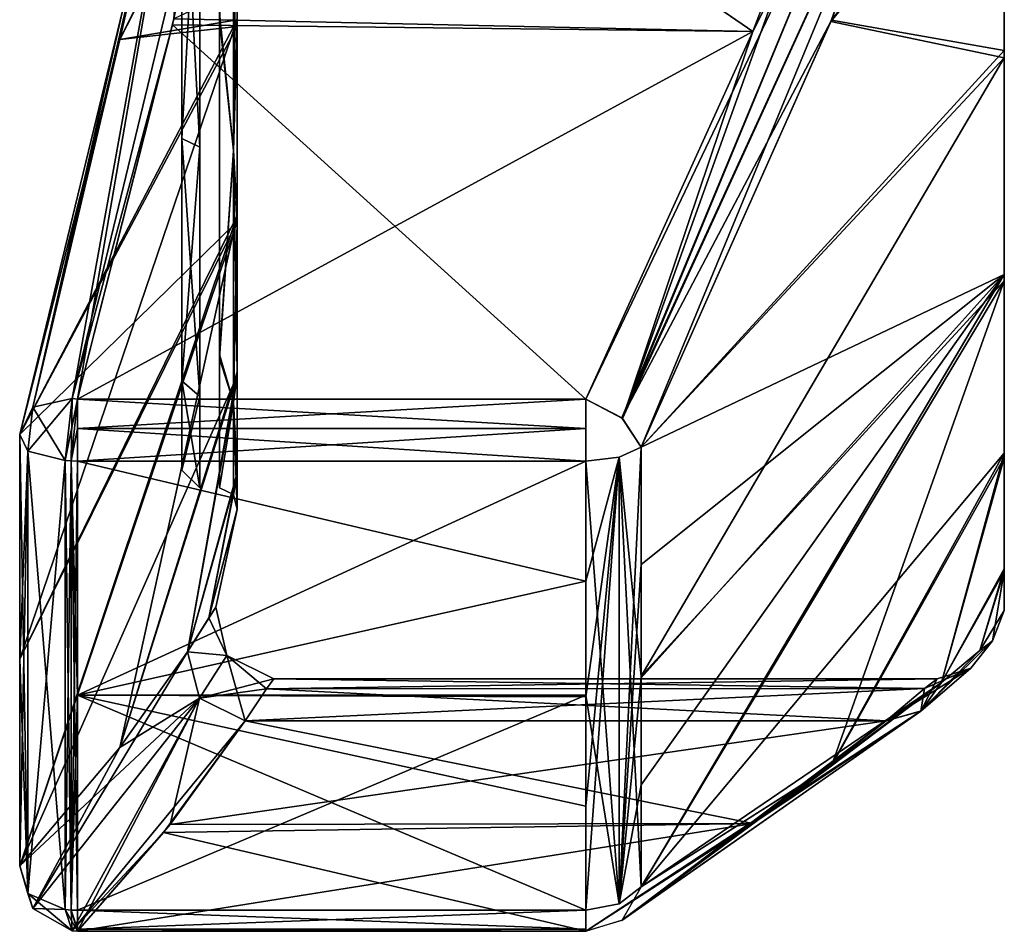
# Model space of a CAD drawing. Header units: inches. Extents: x -5.2 to 5.1, y -2.7 to 6.1.
# Tile 10 of 72: x -5.167 to -4.513, y 1.378 to 1.984. Entities that reach past the tile are written whole.
import ezdxf

# ---------------------------------------------------------------- set-up
doc = ezdxf.new("R2010")
doc.units = ezdxf.units.IN
doc.header["$LTSCALE"] = 52.148148
doc.header["$MEASUREMENT"] = 0
for name, color, linetype in [('675', 7, 'CONTINUOUS'), ('676', 7, 'CONTINUOUS'), ('677', 7, 'CONTINUOUS'), ('678', 7, 'CONTINUOUS'), ('683', 7, 'CONTINUOUS'), ('684', 7, 'CONTINUOUS'), ('690', 7, 'CONTINUOUS'), ('691', 7, 'CONTINUOUS'), ('692', 7, 'CONTINUOUS'), ('693', 7, 'CONTINUOUS'), ('696', 7, 'CONTINUOUS'), ('697', 7, 'CONTINUOUS'), ('698', 7, 'CONTINUOUS'), ('699', 7, 'CONTINUOUS'), ('700', 7, 'CONTINUOUS'), ('701', 7, 'CONTINUOUS'), ('702', 7, 'CONTINUOUS'), ('703', 7, 'CONTINUOUS'), ('704', 7, 'CONTINUOUS'), ('705', 7, 'CONTINUOUS'), ('706', 7, 'CONTINUOUS'), ('707', 7, 'CONTINUOUS'), ('708', 7, 'CONTINUOUS'), ('709', 7, 'CONTINUOUS'), ('710', 7, 'CONTINUOUS'), ('711', 7, 'CONTINUOUS'), ('712', 7, 'CONTINUOUS'), ('713', 7, 'CONTINUOUS'), ('714', 7, 'CONTINUOUS'), ('720', 7, 'CONTINUOUS'), ('721', 7, 'CONTINUOUS'), ('722', 7, 'CONTINUOUS'), ('723', 7, 'CONTINUOUS'), ('724', 7, 'CONTINUOUS'), ('725', 7, 'CONTINUOUS'), ('726', 7, 'CONTINUOUS'), ('727', 7, 'CONTINUOUS'), ('890', 7, 'CONTINUOUS'), ('891', 7, 'CONTINUOUS'), ('892', 7, 'CONTINUOUS')]:
    doc.layers.add(name, color=color, linetype=linetype)

msp = doc.modelspace()

# ---------------------------------------------------------------- linework, layer by layer
at = {"layer": '675', "linetype": 'Continuous'}
for points in [[(-5.05542, 2.18109, -0.61675), (-5.10022, 1.97118, -0.81132), (-5.02246, 2.12832, -0.46706), (-5.05542, 2.18109, -0.61675)], [(-5.02246, 2.12832, -0.46706), (-5.10022, 1.97118, -0.81132), (-5.02246, 1.98432, -0.44507), (-5.02246, 2.12832, -0.46706)], [(-5.16683, 1.7086, -1.05375), (-5.16683, 1.55929, -0.98155), (-5.02246, 1.98432, -0.44507), (-5.16683, 1.7086, -1.05375)], [(-5.02246, 1.98432, -0.44507), (-5.16683, 1.55929, -0.98155), (-5.02246, 1.8541, -0.37978), (-5.02246, 1.98432, -0.44507)], [(-5.10022, 1.97118, -0.81132), (-5.16683, 1.7086, -1.05375), (-5.02246, 1.98432, -0.44507), (-5.10022, 1.97118, -0.81132)], [(-5.16683, 1.4221, -0.88834), (-5.10026, 1.50071, -0.53996), (-5.02246, 1.8541, -0.37978), (-5.16683, 1.4221, -0.88834)], [(-5.16683, 1.55929, -0.98155), (-5.16683, 1.4221, -0.88834), (-5.02246, 1.8541, -0.37978), (-5.16683, 1.55929, -0.98155)], [(-5.02246, 1.8541, -0.37978), (-5.10026, 1.50071, -0.53996), (-5.02246, 1.75033, -0.27756), (-5.02246, 1.8541, -0.37978)], [(-5.10026, 1.50071, -0.53996), (-5.05542, 1.56431, -0.26065), (-5.02246, 1.75033, -0.27756), (-5.10026, 1.50071, -0.53996)], [(-5.02246, 1.75033, -0.27756), (-5.05542, 1.56431, -0.26065), (-5.02246, 1.68309, -0.14833), (-5.02246, 1.75033, -0.27756)], [(-5.05542, 1.56431, -0.26065), (-5.04129, 1.58687, -0.12752), (-5.02246, 1.68309, -0.14833), (-5.05542, 1.56431, -0.26065)], [(-5.04129, 1.58687, -0.12752), (-5.02246, 1.65894, -0.00468), (-5.02246, 1.68309, -0.14833), (-5.04129, 1.58687, -0.12752)], [(-5.03652, 1.59402, 0), (-5.02246, 1.65894, -0.00468), (-5.04129, 1.58687, -0.12752), (-5.03652, 1.59402, 0)], [(-5.02246, 1.65891, 0), (-5.02246, 1.65894, -0.00468), (-5.03652, 1.59402, 0), (-5.02246, 1.65891, 0)]]:
    msp.add_3dface(points, dxfattribs=at)
at = {"layer": '676', "linetype": 'Continuous'}
for points in [[(-5.02481, 2.12598, -0.45715), (-5.02481, 1.89741, -0.39591), (-5.034, 1.98866, -0.43143), (-5.02481, 2.12598, -0.45715)], [(-5.02246, 2.12832, -0.46706), (-5.02246, 1.98432, -0.44507), (-5.02481, 2.12598, -0.45715), (-5.02246, 2.12832, -0.46706)], [(-5.02481, 2.12598, -0.45715), (-5.02246, 1.98432, -0.44507), (-5.02481, 1.89741, -0.39591), (-5.02481, 2.12598, -0.45715)], [(-5.034, 1.98866, -0.43143), (-5.02481, 1.89741, -0.39591), (-5.034, 1.76184, -0.26905), (-5.034, 1.98866, -0.43143)], [(-5.02246, 1.98432, -0.44507), (-5.02246, 1.8541, -0.37978), (-5.02481, 1.89741, -0.39591), (-5.02246, 1.98432, -0.44507)], [(-5.02481, 1.89741, -0.39591), (-5.02481, 1.73008, -0.22858), (-5.034, 1.76184, -0.26905), (-5.02481, 1.89741, -0.39591)], [(-5.02246, 1.8541, -0.37978), (-5.02246, 1.75033, -0.27756), (-5.02481, 1.89741, -0.39591), (-5.02246, 1.8541, -0.37978)], [(-5.02481, 1.89741, -0.39591), (-5.02246, 1.75033, -0.27756), (-5.02481, 1.73008, -0.22858), (-5.02481, 1.89741, -0.39591)], [(-5.034, 1.76184, -0.26905), (-5.02481, 1.73008, -0.22858), (-5.034, 1.67325, -0.00454), (-5.034, 1.76184, -0.26905)], [(-5.02246, 1.75033, -0.27756), (-5.02246, 1.68309, -0.14833), (-5.02481, 1.73008, -0.22858), (-5.02246, 1.75033, -0.27756)], [(-5.02481, 1.73008, -0.22858), (-5.02481, 1.66883, 0), (-5.034, 1.67325, -0.00454), (-5.02481, 1.73008, -0.22858)], [(-5.02246, 1.68309, -0.14833), (-5.02246, 1.65894, -0.00468), (-5.02481, 1.73008, -0.22858), (-5.02246, 1.68309, -0.14833)], [(-5.02246, 1.65894, -0.00468), (-5.02246, 1.65891, 0), (-5.02481, 1.73008, -0.22858), (-5.02246, 1.65894, -0.00468)], [(-5.02481, 1.73008, -0.22858), (-5.02246, 1.65891, 0), (-5.02481, 1.66883, 0), (-5.02481, 1.73008, -0.22858)], [(-5.034, 1.67325, -0.00454), (-5.02481, 1.66883, 0), (-5.034, 1.67323, 0), (-5.034, 1.67325, -0.00454)]]:
    msp.add_3dface(points, dxfattribs=at)
at = {"layer": '677', "linetype": 'Continuous'}
for points in [[(-5.02481, 1.89741, 0.3959), (-5.02481, 2.12598, 0.45715), (-5.034, 1.98435, 0.43003), (-5.02481, 1.89741, 0.3959)], [(-5.02481, 1.89741, 0.3959), (-5.02246, 2.12364, 0.46706), (-5.02481, 2.12598, 0.45715), (-5.02481, 1.89741, 0.3959)], [(-5.02246, 1.97987, 0.44362), (-5.02246, 2.12364, 0.46706), (-5.02481, 1.89741, 0.3959), (-5.02246, 1.97987, 0.44362)], [(-5.034, 1.75916, 0.26539), (-5.02481, 1.89741, 0.3959), (-5.034, 1.98435, 0.43003), (-5.034, 1.75916, 0.26539)], [(-5.02246, 1.85031, 0.37704), (-5.02246, 1.97987, 0.44362), (-5.02481, 1.89741, 0.3959), (-5.02246, 1.85031, 0.37704)], [(-5.02481, 1.73008, 0.22857), (-5.02481, 1.89741, 0.3959), (-5.034, 1.75916, 0.26539), (-5.02481, 1.73008, 0.22857)], [(-5.02481, 1.73008, 0.22857), (-5.02246, 1.85031, 0.37704), (-5.02481, 1.89741, 0.3959), (-5.02481, 1.73008, 0.22857)], [(-5.02246, 1.74757, 0.27378), (-5.02246, 1.85031, 0.37704), (-5.02481, 1.73008, 0.22857), (-5.02246, 1.74757, 0.27378)], [(-5.034, 1.67323, 0), (-5.02481, 1.73008, 0.22857), (-5.034, 1.75916, 0.26539), (-5.034, 1.67323, 0)], [(-5.02246, 1.68163, 0.14388), (-5.02246, 1.74757, 0.27378), (-5.02481, 1.73008, 0.22857), (-5.02246, 1.68163, 0.14388)], [(-5.034, 1.67323, 0), (-5.02481, 1.66883, 0), (-5.02481, 1.73008, 0.22857), (-5.034, 1.67323, 0)], [(-5.02481, 1.66883, 0), (-5.02246, 1.68163, 0.14388), (-5.02481, 1.73008, 0.22857), (-5.02481, 1.66883, 0)], [(-5.02481, 1.66883, 0), (-5.02246, 1.65891, 0), (-5.02246, 1.68163, 0.14388), (-5.02481, 1.66883, 0)]]:
    msp.add_3dface(points, dxfattribs=at)
at = {"layer": '678', "linetype": 'Continuous'}
for points in [[(-5.05542, 2.18109, 0.61674), (-5.02246, 2.12364, 0.46706), (-5.10022, 1.97119, 0.8113), (-5.05542, 2.18109, 0.61674)], [(-5.02246, 2.12364, 0.46706), (-5.02246, 1.97987, 0.44362), (-5.10022, 1.97119, 0.8113), (-5.02246, 2.12364, 0.46706)], [(-5.02246, 1.97987, 0.44362), (-5.02246, 1.85031, 0.37704), (-5.16683, 1.7086, 1.05374), (-5.02246, 1.97987, 0.44362)], [(-5.10022, 1.97119, 0.8113), (-5.02246, 1.97987, 0.44362), (-5.16683, 1.7086, 1.05374), (-5.10022, 1.97119, 0.8113)], [(-5.02246, 1.85031, 0.37704), (-5.02246, 1.74757, 0.27378), (-5.16683, 1.4221, 0.88833), (-5.02246, 1.85031, 0.37704)], [(-5.16683, 1.7086, 1.05374), (-5.02246, 1.85031, 0.37704), (-5.16683, 1.55929, 0.98155), (-5.16683, 1.7086, 1.05374)], [(-5.16683, 1.55929, 0.98155), (-5.02246, 1.85031, 0.37704), (-5.16683, 1.4221, 0.88833), (-5.16683, 1.55929, 0.98155)], [(-5.16683, 1.4221, 0.88833), (-5.02246, 1.74757, 0.27378), (-5.10027, 1.5007, 0.53997), (-5.16683, 1.4221, 0.88833)], [(-5.10027, 1.5007, 0.53997), (-5.02246, 1.74757, 0.27378), (-5.05542, 1.56431, 0.26065), (-5.10027, 1.5007, 0.53997)], [(-5.02246, 1.74757, 0.27378), (-5.02246, 1.68163, 0.14388), (-5.05542, 1.56431, 0.26065), (-5.02246, 1.74757, 0.27378)], [(-5.05542, 1.56431, 0.26065), (-5.02246, 1.68163, 0.14388), (-5.04129, 1.58687, 0.12752), (-5.05542, 1.56431, 0.26065)], [(-5.02246, 1.68163, 0.14388), (-5.02246, 1.65891, 0), (-5.04129, 1.58687, 0.12752), (-5.02246, 1.68163, 0.14388)], [(-5.02246, 1.65891, 0), (-5.03652, 1.59402, 0), (-5.04129, 1.58687, 0.12752), (-5.02246, 1.65891, 0)]]:
    msp.add_3dface(points, dxfattribs=at)
at = {"layer": '683', "linetype": 'Continuous'}
for points in [[(-5.12835, 1.69104, -1.0981), (-4.79074, 1.69104, -1.0981), (-4.79074, 1.61128, -1.06306), (-5.12835, 1.69104, -1.0981)], [(-5.12835, 1.53543, -1.02287), (-5.12835, 1.69104, -1.0981), (-4.79074, 1.61128, -1.06306), (-5.12835, 1.53543, -1.02287)], [(-4.79074, 1.53432, -1.02222), (-5.12835, 1.53543, -1.02287), (-4.79074, 1.61128, -1.06306), (-4.79074, 1.53432, -1.02222)], [(-5.12835, 1.39247, -0.92573), (-5.12835, 1.53543, -1.02287), (-4.79074, 1.39247, -0.92573), (-5.12835, 1.39247, -0.92573)], [(-4.79074, 1.39247, -0.92573), (-5.12835, 1.53543, -1.02287), (-4.79074, 1.46164, -0.97656), (-4.79074, 1.39247, -0.92573)], [(-4.79074, 1.46164, -0.97656), (-5.12835, 1.53543, -1.02287), (-4.79074, 1.53432, -1.02222), (-4.79074, 1.46164, -0.97656)]]:
    msp.add_3dface(points, dxfattribs=at)
at = {"layer": '684', "linetype": 'Continuous'}
for points in [[(-5.12835, 1.69104, 1.0981), (-5.12835, 1.53543, 1.02286), (-4.79074, 1.69104, 1.0981), (-5.12835, 1.69104, 1.0981)], [(-4.79074, 1.69104, 1.0981), (-5.12835, 1.53543, 1.02286), (-4.79074, 1.53543, 1.02286), (-4.79074, 1.69104, 1.0981)], [(-5.12835, 1.53543, 1.02286), (-5.12835, 1.39247, 0.92572), (-4.79074, 1.53543, 1.02286), (-5.12835, 1.53543, 1.02286)], [(-5.12835, 1.39247, 0.92572), (-4.79074, 1.39247, 0.92572), (-4.79074, 1.53543, 1.02286), (-5.12835, 1.39247, 0.92572)]]:
    msp.add_3dface(points, dxfattribs=at)
at = {"layer": '690', "linetype": 'Continuous'}
for points in [[(-5.01695, 2.20843, -0.65408), (-4.67972, 1.97658, -0.86653), (-5.06533, 1.981, -0.86248), (-5.01695, 2.20843, -0.65408)], [(-5.01695, 2.20843, -0.65408), (-4.5912, 2.20843, -0.65408), (-4.67972, 1.97658, -0.86653), (-5.01695, 2.20843, -0.65408)], [(-4.79074, 1.73213, -1.09053), (-5.12835, 1.73213, -1.09053), (-5.06533, 1.981, -0.86248), (-4.79074, 1.73213, -1.09053)], [(-4.67972, 1.97658, -0.86653), (-4.79074, 1.73213, -1.09053), (-5.06533, 1.981, -0.86248), (-4.67972, 1.97658, -0.86653)]]:
    msp.add_3dface(points, dxfattribs=at)
at = {"layer": '691', "linetype": 'Continuous'}
for points in [[(-5.12835, 1.73213, -1.09053), (-4.79074, 1.73213, -1.09053), (-4.79074, 1.71267, -1.10022), (-5.12835, 1.73213, -1.09053)], [(-5.12835, 1.73213, -1.09053), (-4.79074, 1.71267, -1.10022), (-5.12835, 1.71267, -1.10022), (-5.12835, 1.73213, -1.09053)], [(-4.79074, 1.69104, -1.0981), (-5.12835, 1.69104, -1.0981), (-5.12835, 1.71267, -1.10022), (-4.79074, 1.69104, -1.0981)], [(-4.79074, 1.71267, -1.10022), (-4.79074, 1.69104, -1.0981), (-5.12835, 1.71267, -1.10022), (-4.79074, 1.71267, -1.10022)]]:
    msp.add_3dface(points, dxfattribs=at)
at = {"layer": '692', "linetype": 'Continuous'}
for points in [[(-4.67972, 1.97658, -0.86653), (-4.5912, 2.20843, -0.65408), (-4.56809, 2.19903, -0.65189), (-4.67972, 1.97658, -0.86653)], [(-4.79074, 1.73213, -1.09053), (-4.67972, 1.97658, -0.86653), (-4.56809, 2.19903, -0.65189), (-4.79074, 1.73213, -1.09053)], [(-4.79074, 1.73213, -1.09053), (-4.56809, 2.19903, -0.65189), (-4.7669, 1.71981, -1.08939), (-4.79074, 1.73213, -1.09053)], [(-4.56809, 2.19903, -0.65189), (-4.55449, 2.1831, -0.63924), (-4.7669, 1.71981, -1.08939), (-4.56809, 2.19903, -0.65189)], [(-4.55449, 2.1831, -0.63924), (-4.62763, 1.98408, -0.81804), (-4.7669, 1.71981, -1.08939), (-4.55449, 2.1831, -0.63924)], [(-4.62763, 1.98408, -0.81804), (-4.75403, 1.70029, -1.07474), (-4.7669, 1.71981, -1.08939), (-4.62763, 1.98408, -0.81804)]]:
    msp.add_3dface(points, dxfattribs=at)
at = {"layer": '693', "linetype": 'Continuous'}
for points in [[(-4.62763, 1.98408, -0.81804), (-4.55449, 2.1831, -0.63924), (-4.51275, 2.12861, -0.53421), (-4.62763, 1.98408, -0.81804)], [(-4.51275, 1.96391, -0.50904), (-4.62763, 1.98408, -0.81804), (-4.51275, 2.12861, -0.53421), (-4.51275, 1.96391, -0.50904)], [(-4.75403, 1.70029, -1.07474), (-4.62763, 1.98408, -0.81804), (-4.51275, 1.96391, -0.50904), (-4.75403, 1.70029, -1.07474)], [(-4.51275, 1.81496, -0.43435), (-4.75403, 1.70029, -1.07474), (-4.51275, 1.96391, -0.50904), (-4.51275, 1.81496, -0.43435)], [(-4.75403, 1.62223, -1.04044), (-4.75403, 1.70029, -1.07474), (-4.51275, 1.81496, -0.43435), (-4.75403, 1.62223, -1.04044)], [(-4.75403, 1.54691, -1.00048), (-4.75403, 1.62223, -1.04044), (-4.51275, 1.81496, -0.43435), (-4.75403, 1.54691, -1.00048)], [(-4.75403, 1.47578, -0.95578), (-4.75403, 1.54691, -1.00048), (-4.51275, 1.81496, -0.43435), (-4.75403, 1.47578, -0.95578)], [(-4.75403, 1.40808, -0.90603), (-4.75403, 1.47578, -0.95578), (-4.51275, 1.81496, -0.43435), (-4.75403, 1.40808, -0.90603)], [(-4.51275, 1.69628, -0.3174), (-4.75403, 1.40808, -0.90603), (-4.51275, 1.81496, -0.43435), (-4.51275, 1.69628, -0.3174)], [(-4.62809, 1.48818, -0.5334), (-4.75403, 1.40808, -0.90603), (-4.51275, 1.69628, -0.3174), (-4.62809, 1.48818, -0.5334)], [(-4.55449, 1.54383, -0.27016), (-4.62809, 1.48818, -0.5334), (-4.51275, 1.69628, -0.3174), (-4.55449, 1.54383, -0.27016)], [(-4.51275, 1.6194, -0.16958), (-4.55449, 1.54383, -0.27016), (-4.51275, 1.69628, -0.3174), (-4.51275, 1.6194, -0.16958)], [(-4.52895, 1.56509, -0.13082), (-4.55449, 1.54383, -0.27016), (-4.51275, 1.6194, -0.16958), (-4.52895, 1.56509, -0.13082)], [(-4.51275, 1.59179, -0.00526), (-4.52895, 1.56509, -0.13082), (-4.51275, 1.6194, -0.16958), (-4.51275, 1.59179, -0.00526)], [(-4.51275, 1.59177, 0), (-4.52895, 1.56509, -0.13082), (-4.51275, 1.59179, -0.00526), (-4.51275, 1.59177, 0)], [(-4.51275, 1.59177, 0), (-4.52064, 1.57144, 0), (-4.52895, 1.56509, -0.13082), (-4.51275, 1.59177, 0)]]:
    msp.add_3dface(points, dxfattribs=at)
at = {"layer": '696', "linetype": 'Continuous'}
for points in [[(-4.62801, 1.98316, 0.81886), (-4.51275, 2.12335, 0.53421), (-4.55449, 2.1831, 0.63923), (-4.62801, 1.98316, 0.81886)], [(-4.51275, 1.9589, 0.50741), (-4.51275, 2.12335, 0.53421), (-4.62801, 1.98316, 0.81886), (-4.51275, 1.9589, 0.50741)], [(-4.75403, 1.70029, 1.07474), (-4.51275, 1.9589, 0.50741), (-4.62801, 1.98316, 0.81886), (-4.75403, 1.70029, 1.07474)], [(-4.51275, 1.8107, 0.43126), (-4.51275, 1.9589, 0.50741), (-4.75403, 1.548, 1.0011), (-4.51275, 1.8107, 0.43126)], [(-4.75403, 1.548, 1.0011), (-4.51275, 1.9589, 0.50741), (-4.75403, 1.70029, 1.07474), (-4.75403, 1.548, 1.0011)], [(-4.62763, 1.48849, 0.53189), (-4.51275, 1.8107, 0.43126), (-4.75403, 1.40808, 0.90603), (-4.62763, 1.48849, 0.53189)], [(-4.75403, 1.40808, 0.90603), (-4.51275, 1.8107, 0.43126), (-4.75403, 1.548, 1.0011), (-4.75403, 1.40808, 0.90603)], [(-4.51275, 1.69317, 0.31315), (-4.51275, 1.8107, 0.43126), (-4.62763, 1.48849, 0.53189), (-4.51275, 1.69317, 0.31315)], [(-4.55449, 1.54383, 0.27015), (-4.51275, 1.69317, 0.31315), (-4.62763, 1.48849, 0.53189), (-4.55449, 1.54383, 0.27015)], [(-4.51275, 1.61775, 0.16458), (-4.51275, 1.69317, 0.31315), (-4.55449, 1.54383, 0.27015), (-4.51275, 1.61775, 0.16458)], [(-4.52894, 1.56509, 0.13077), (-4.51275, 1.61775, 0.16458), (-4.55449, 1.54383, 0.27015), (-4.52894, 1.56509, 0.13077)], [(-4.52064, 1.57144, 0), (-4.51275, 1.61775, 0.16458), (-4.52894, 1.56509, 0.13077), (-4.52064, 1.57144, 0)], [(-4.51275, 1.59177, 0), (-4.51275, 1.61775, 0.16458), (-4.52064, 1.57144, 0), (-4.51275, 1.59177, 0)]]:
    msp.add_3dface(points, dxfattribs=at)
at = {"layer": '697', "linetype": 'Continuous'}
for points in [[(-4.52064, 1.57144, 0), (-4.52894, 1.56509, 0.13077), (-4.56809, 1.52491, 0.26267), (-4.52064, 1.57144, 0)], [(-4.52064, 1.57144, 0), (-4.56809, 1.52491, 0.26267), (-4.5349, 1.55333, 0), (-4.52064, 1.57144, 0)], [(-4.52894, 1.56509, 0.13077), (-4.55449, 1.54383, 0.27015), (-4.56809, 1.52491, 0.26267), (-4.52894, 1.56509, 0.13077)], [(-4.5912, 1.51831, 0.25563), (-4.56574, 1.53977, 0.12408), (-4.5349, 1.55333, 0), (-4.5912, 1.51831, 0.25563)], [(-4.56809, 1.52491, 0.26267), (-4.5912, 1.51831, 0.25563), (-4.5349, 1.55333, 0), (-4.56809, 1.52491, 0.26267)], [(-4.56574, 1.53977, 0.12408), (-4.55735, 1.54631, 0), (-4.5349, 1.55333, 0), (-4.56574, 1.53977, 0.12408)]]:
    msp.add_3dface(points, dxfattribs=at)
at = {"layer": '698', "linetype": 'Continuous'}
for points in [[(-4.52895, 1.56509, -0.13082), (-4.52064, 1.57144, 0), (-4.5681, 1.5249, -0.26268), (-4.52895, 1.56509, -0.13082)], [(-4.5681, 1.5249, -0.26268), (-4.52064, 1.57144, 0), (-4.5349, 1.55333, 0), (-4.5681, 1.5249, -0.26268)], [(-4.55449, 1.54383, -0.27016), (-4.52895, 1.56509, -0.13082), (-4.5681, 1.5249, -0.26268), (-4.55449, 1.54383, -0.27016)], [(-4.55735, 1.54631, 0), (-4.5681, 1.5249, -0.26268), (-4.5349, 1.55333, 0), (-4.55735, 1.54631, 0)], [(-4.5681, 1.5249, -0.26268), (-4.55735, 1.54631, 0), (-4.56575, 1.53976, -0.12419), (-4.5681, 1.5249, -0.26268)], [(-4.5912, 1.51831, -0.25564), (-4.5681, 1.5249, -0.26268), (-4.56575, 1.53976, -0.12419), (-4.5912, 1.51831, -0.25564)]]:
    msp.add_3dface(points, dxfattribs=at)
at = {"layer": '699', "linetype": 'Continuous'}
for points in [[(-4.75403, 1.40808, -0.90603), (-4.55449, 1.54383, -0.27016), (-4.76634, 1.38608, -0.89676), (-4.75403, 1.40808, -0.90603)], [(-4.76634, 1.38608, -0.89676), (-4.55449, 1.54383, -0.27016), (-4.5681, 1.5249, -0.26268), (-4.76634, 1.38608, -0.89676)], [(-4.75403, 1.40808, -0.90603), (-4.62809, 1.48818, -0.5334), (-4.55449, 1.54383, -0.27016), (-4.75403, 1.40808, -0.90603)], [(-4.5912, 1.51831, -0.25564), (-4.76634, 1.38608, -0.89676), (-4.5681, 1.5249, -0.26268), (-4.5912, 1.51831, -0.25564)], [(-4.67978, 1.45021, -0.56283), (-4.76634, 1.38608, -0.89676), (-4.5912, 1.51831, -0.25564), (-4.67978, 1.45021, -0.56283)], [(-4.79074, 1.37849, -0.88635), (-4.76634, 1.38608, -0.89676), (-4.67978, 1.45021, -0.56283), (-4.79074, 1.37849, -0.88635)]]:
    msp.add_3dface(points, dxfattribs=at)
at = {"layer": '700', "linetype": 'Continuous'}
for points in [[(-4.75403, 1.70029, -1.07474), (-4.75403, 1.62223, -1.04044), (-4.7685, 1.39675, -0.92033), (-4.75403, 1.70029, -1.07474)], [(-4.7685, 1.69357, -1.0917), (-4.75403, 1.70029, -1.07474), (-4.7685, 1.39675, -0.92033), (-4.7685, 1.69357, -1.0917)], [(-4.79074, 1.61128, -1.06306), (-4.79074, 1.69104, -1.0981), (-4.7685, 1.69357, -1.0917), (-4.79074, 1.61128, -1.06306)], [(-4.79074, 1.39247, -0.92573), (-4.79074, 1.46164, -0.97656), (-4.7685, 1.69357, -1.0917), (-4.79074, 1.39247, -0.92573)], [(-4.79074, 1.39247, -0.92573), (-4.7685, 1.69357, -1.0917), (-4.7685, 1.39675, -0.92033), (-4.79074, 1.39247, -0.92573)], [(-4.79074, 1.46164, -0.97656), (-4.79074, 1.53432, -1.02222), (-4.7685, 1.69357, -1.0917), (-4.79074, 1.46164, -0.97656)], [(-4.79074, 1.53432, -1.02222), (-4.79074, 1.61128, -1.06306), (-4.7685, 1.69357, -1.0917), (-4.79074, 1.53432, -1.02222)], [(-4.75403, 1.62223, -1.04044), (-4.75403, 1.54691, -1.00048), (-4.7685, 1.39675, -0.92033), (-4.75403, 1.62223, -1.04044)], [(-4.75403, 1.54691, -1.00048), (-4.75403, 1.47578, -0.95578), (-4.7685, 1.39675, -0.92033), (-4.75403, 1.54691, -1.00048)], [(-4.75403, 1.47578, -0.95578), (-4.75403, 1.40808, -0.90603), (-4.7685, 1.39675, -0.92033), (-4.75403, 1.47578, -0.95578)]]:
    msp.add_3dface(points, dxfattribs=at)
at = {"layer": '701', "linetype": 'Continuous'}
for points in [[(-5.12835, 1.39247, -0.92573), (-4.79074, 1.39247, -0.92573), (-4.79074, 1.37982, -0.90805), (-5.12835, 1.39247, -0.92573)], [(-5.12835, 1.37982, -0.90805), (-5.12835, 1.39247, -0.92573), (-4.79074, 1.37982, -0.90805), (-5.12835, 1.37982, -0.90805)], [(-5.12835, 1.37849, -0.88635), (-5.12835, 1.37982, -0.90805), (-4.79074, 1.37849, -0.88635), (-5.12835, 1.37849, -0.88635)], [(-4.79074, 1.37849, -0.88635), (-5.12835, 1.37982, -0.90805), (-4.79074, 1.37982, -0.90805), (-4.79074, 1.37849, -0.88635)]]:
    msp.add_3dface(points, dxfattribs=at)
at = {"layer": '702', "linetype": 'Continuous'}
for points in [[(-5.01695, 1.51831, -0.25564), (-5.06694, 1.44951, -0.56598), (-4.5912, 1.51831, -0.25564), (-5.01695, 1.51831, -0.25564)], [(-5.06694, 1.44951, -0.56598), (-4.67978, 1.45021, -0.56283), (-4.5912, 1.51831, -0.25564), (-5.06694, 1.44951, -0.56598)], [(-5.06694, 1.44951, -0.56598), (-5.12835, 1.37849, -0.88635), (-4.67978, 1.45021, -0.56283), (-5.06694, 1.44951, -0.56598)], [(-5.12835, 1.37849, -0.88635), (-4.79074, 1.37849, -0.88635), (-4.67978, 1.45021, -0.56283), (-5.12835, 1.37849, -0.88635)]]:
    msp.add_3dface(points, dxfattribs=at)
at = {"layer": '703', "linetype": 'Continuous'}
for points in [[(-5.05542, 1.56431, -0.26065), (-5.10026, 1.50071, -0.53996), (-5.15808, 1.39362, -0.88377), (-5.05542, 1.56431, -0.26065)], [(-5.05542, 1.56431, -0.26065), (-5.15808, 1.39362, -0.88377), (-5.04734, 1.5335, -0.25491), (-5.05542, 1.56431, -0.26065)], [(-5.15808, 1.39362, -0.88377), (-5.13193, 1.3788, -0.88571), (-5.04734, 1.5335, -0.25491), (-5.15808, 1.39362, -0.88377)], [(-5.13193, 1.3788, -0.88571), (-5.12835, 1.37849, -0.88635), (-5.04734, 1.5335, -0.25491), (-5.13193, 1.3788, -0.88571)], [(-5.04734, 1.5335, -0.25491), (-5.12835, 1.37849, -0.88635), (-5.06694, 1.44951, -0.56598), (-5.04734, 1.5335, -0.25491)], [(-5.01695, 1.51831, -0.25564), (-5.04734, 1.5335, -0.25491), (-5.06694, 1.44951, -0.56598), (-5.01695, 1.51831, -0.25564)], [(-5.10026, 1.50071, -0.53996), (-5.16683, 1.4221, -0.88834), (-5.15808, 1.39362, -0.88377), (-5.10026, 1.50071, -0.53996)]]:
    msp.add_3dface(points, dxfattribs=at)
at = {"layer": '704', "linetype": 'Continuous'}
for points in [[(-5.16683, 1.4221, -0.88834), (-5.16145, 1.40368, -0.91158), (-5.15808, 1.39362, -0.88377), (-5.16683, 1.4221, -0.88834)], [(-5.16145, 1.40368, -0.91158), (-5.13669, 1.39303, -0.92503), (-5.15808, 1.39362, -0.88377), (-5.16145, 1.40368, -0.91158)], [(-5.15808, 1.39362, -0.88377), (-5.13669, 1.39303, -0.92503), (-5.13193, 1.3788, -0.88571), (-5.15808, 1.39362, -0.88377)], [(-5.13669, 1.39303, -0.92503), (-5.13255, 1.39261, -0.92555), (-5.13193, 1.3788, -0.88571), (-5.13669, 1.39303, -0.92503)], [(-5.13255, 1.39261, -0.92555), (-5.12835, 1.39247, -0.92573), (-5.12835, 1.37982, -0.90805), (-5.13255, 1.39261, -0.92555)], [(-5.13193, 1.3788, -0.88571), (-5.13255, 1.39261, -0.92555), (-5.12835, 1.37849, -0.88635), (-5.13193, 1.3788, -0.88571)], [(-5.12835, 1.37849, -0.88635), (-5.13255, 1.39261, -0.92555), (-5.12835, 1.37982, -0.90805), (-5.12835, 1.37849, -0.88635)]]:
    msp.add_3dface(points, dxfattribs=at)
at = {"layer": '705', "linetype": 'Continuous'}
for points in [[(-5.16683, 1.55929, -0.98155), (-5.16683, 1.7086, -1.05375), (-5.16145, 1.69768, -1.08132), (-5.16683, 1.55929, -0.98155)], [(-5.16683, 1.4221, -0.88834), (-5.16683, 1.55929, -0.98155), (-5.16145, 1.69768, -1.08132), (-5.16683, 1.4221, -0.88834)], [(-5.16683, 1.4221, -0.88834), (-5.16145, 1.69768, -1.08132), (-5.16145, 1.40368, -0.91158), (-5.16683, 1.4221, -0.88834)], [(-5.16145, 1.69768, -1.08132), (-5.13669, 1.69136, -1.09727), (-5.16145, 1.40368, -0.91158), (-5.16145, 1.69768, -1.08132)], [(-5.16145, 1.40368, -0.91158), (-5.13669, 1.69136, -1.09727), (-5.13669, 1.39303, -0.92503), (-5.16145, 1.40368, -0.91158)], [(-5.13669, 1.39303, -0.92503), (-5.13669, 1.69136, -1.09727), (-5.13255, 1.69112, -1.09789), (-5.13669, 1.39303, -0.92503)], [(-5.13255, 1.39261, -0.92555), (-5.13669, 1.39303, -0.92503), (-5.13255, 1.69112, -1.09789), (-5.13255, 1.39261, -0.92555)], [(-5.12835, 1.69104, -1.0981), (-5.13255, 1.39261, -0.92555), (-5.13255, 1.69112, -1.09789), (-5.12835, 1.69104, -1.0981)], [(-5.12835, 1.69104, -1.0981), (-5.12835, 1.53543, -1.02287), (-5.13255, 1.39261, -0.92555), (-5.12835, 1.69104, -1.0981)], [(-5.12835, 1.53543, -1.02287), (-5.12835, 1.39247, -0.92573), (-5.13255, 1.39261, -0.92555), (-5.12835, 1.53543, -1.02287)]]:
    msp.add_3dface(points, dxfattribs=at)
at = {"layer": '706', "linetype": 'Continuous'}
for points in [[(-5.16145, 1.69768, -1.08132), (-5.16683, 1.7086, -1.05375), (-5.15808, 1.7268, -1.07613), (-5.16145, 1.69768, -1.08132)], [(-5.13669, 1.69136, -1.09727), (-5.16145, 1.69768, -1.08132), (-5.13193, 1.73253, -1.08993), (-5.13669, 1.69136, -1.09727)], [(-5.13193, 1.73253, -1.08993), (-5.16145, 1.69768, -1.08132), (-5.15808, 1.7268, -1.07613), (-5.13193, 1.73253, -1.08993)], [(-5.12835, 1.73213, -1.09053), (-5.13669, 1.69136, -1.09727), (-5.13193, 1.73253, -1.08993), (-5.12835, 1.73213, -1.09053)], [(-5.13669, 1.69136, -1.09727), (-5.12835, 1.73213, -1.09053), (-5.13255, 1.69112, -1.09789), (-5.13669, 1.69136, -1.09727)], [(-5.12835, 1.73213, -1.09053), (-5.12835, 1.71267, -1.10022), (-5.13255, 1.69112, -1.09789), (-5.12835, 1.73213, -1.09053)], [(-5.12835, 1.71267, -1.10022), (-5.12835, 1.69104, -1.0981), (-5.13255, 1.69112, -1.09789), (-5.12835, 1.71267, -1.10022)]]:
    msp.add_3dface(points, dxfattribs=at)
at = {"layer": '707', "linetype": 'Continuous'}
for points in [[(-5.04734, 2.20147, -0.64057), (-5.01695, 2.20843, -0.65408), (-5.13193, 1.73253, -1.08993), (-5.04734, 2.20147, -0.64057)], [(-5.01695, 2.20843, -0.65408), (-5.06533, 1.981, -0.86248), (-5.13193, 1.73253, -1.08993), (-5.01695, 2.20843, -0.65408)], [(-5.04734, 2.20147, -0.64057), (-5.16683, 1.7086, -1.05375), (-5.10022, 1.97118, -0.81132), (-5.04734, 2.20147, -0.64057)], [(-5.16683, 1.7086, -1.05375), (-5.04734, 2.20147, -0.64057), (-5.15808, 1.7268, -1.07613), (-5.16683, 1.7086, -1.05375)], [(-5.04734, 2.20147, -0.64057), (-5.13193, 1.73253, -1.08993), (-5.15808, 1.7268, -1.07613), (-5.04734, 2.20147, -0.64057)], [(-5.05542, 2.18109, -0.61675), (-5.04734, 2.20147, -0.64057), (-5.10022, 1.97118, -0.81132), (-5.05542, 2.18109, -0.61675)], [(-5.06533, 1.981, -0.86248), (-5.12835, 1.73213, -1.09053), (-5.13193, 1.73253, -1.08993), (-5.06533, 1.981, -0.86248)]]:
    msp.add_3dface(points, dxfattribs=at)
at = {"layer": '708', "linetype": 'Continuous'}
for points in [[(-5.03652, 1.59402, 0), (-5.04129, 1.58687, -0.12752), (-5.05542, 1.56431, -0.26065), (-5.03652, 1.59402, 0)], [(-5.03652, 1.59402, 0), (-5.05542, 1.56431, -0.26065), (-5.02929, 1.56173, 0), (-5.03652, 1.59402, 0)], [(-5.05542, 1.56431, -0.26065), (-5.04734, 1.5335, -0.25491), (-5.02929, 1.56173, 0), (-5.05542, 1.56431, -0.26065)], [(-5.04734, 1.5335, -0.25491), (-5.01695, 1.51831, -0.25564), (-5.02929, 1.56173, 0), (-5.04734, 1.5335, -0.25491)], [(-5.02929, 1.56173, 0), (-5.01695, 1.51831, -0.25564), (-5.00288, 1.53956, -0.12604), (-5.02929, 1.56173, 0)], [(-4.99805, 1.54631, 0), (-5.02929, 1.56173, 0), (-5.00288, 1.53956, -0.12604), (-4.99805, 1.54631, 0)]]:
    msp.add_3dface(points, dxfattribs=at)
at = {"layer": '709', "linetype": 'Continuous'}
for points in [[(-5.04129, 1.58687, 0.12752), (-5.03652, 1.59402, 0), (-5.02929, 1.56173, 0), (-5.04129, 1.58687, 0.12752)], [(-5.05542, 1.56431, 0.26065), (-5.04129, 1.58687, 0.12752), (-5.02929, 1.56173, 0), (-5.05542, 1.56431, 0.26065)], [(-5.05542, 1.56431, 0.26065), (-5.02929, 1.56173, 0), (-5.04734, 1.53349, 0.2549), (-5.05542, 1.56431, 0.26065)], [(-5.02929, 1.56173, 0), (-4.99805, 1.54631, 0), (-5.04734, 1.53349, 0.2549), (-5.02929, 1.56173, 0)], [(-5.04734, 1.53349, 0.2549), (-4.99805, 1.54631, 0), (-5.00288, 1.53956, 0.12604), (-5.04734, 1.53349, 0.2549)], [(-5.01695, 1.51831, 0.25563), (-5.04734, 1.53349, 0.2549), (-5.00288, 1.53956, 0.12604), (-5.01695, 1.51831, 0.25563)]]:
    msp.add_3dface(points, dxfattribs=at)
at = {"layer": '710', "linetype": 'Continuous'}
for points in [[(-5.10027, 1.5007, 0.53997), (-5.05542, 1.56431, 0.26065), (-5.04734, 1.53349, 0.2549), (-5.10027, 1.5007, 0.53997)], [(-5.16683, 1.4221, 0.88833), (-5.10027, 1.5007, 0.53997), (-5.04734, 1.53349, 0.2549), (-5.16683, 1.4221, 0.88833)], [(-5.16683, 1.4221, 0.88833), (-5.04734, 1.53349, 0.2549), (-5.15808, 1.39362, 0.88376), (-5.16683, 1.4221, 0.88833)], [(-5.04734, 1.53349, 0.2549), (-5.13193, 1.3788, 0.8857), (-5.15808, 1.39362, 0.88376), (-5.04734, 1.53349, 0.2549)], [(-5.04734, 1.53349, 0.2549), (-5.01695, 1.51831, 0.25563), (-5.13193, 1.3788, 0.8857), (-5.04734, 1.53349, 0.2549)], [(-5.13193, 1.3788, 0.8857), (-5.01695, 1.51831, 0.25563), (-5.07136, 1.44409, 0.59045), (-5.13193, 1.3788, 0.8857)], [(-5.12835, 1.37849, 0.88634), (-5.13193, 1.3788, 0.8857), (-5.07136, 1.44409, 0.59045), (-5.12835, 1.37849, 0.88634)]]:
    msp.add_3dface(points, dxfattribs=at)
at = {"layer": '711', "linetype": 'Continuous'}
for points in [[(-5.16683, 1.4221, 0.88833), (-5.15808, 1.39362, 0.88376), (-5.16145, 1.40368, 0.91157), (-5.16683, 1.4221, 0.88833)], [(-5.15808, 1.39362, 0.88376), (-5.13193, 1.3788, 0.8857), (-5.16145, 1.40368, 0.91157), (-5.15808, 1.39362, 0.88376)], [(-5.16145, 1.40368, 0.91157), (-5.13193, 1.3788, 0.8857), (-5.13669, 1.39303, 0.92502), (-5.16145, 1.40368, 0.91157)], [(-5.13193, 1.3788, 0.8857), (-5.12835, 1.37849, 0.88634), (-5.13669, 1.39303, 0.92502), (-5.13193, 1.3788, 0.8857)], [(-5.13669, 1.39303, 0.92502), (-5.12835, 1.37849, 0.88634), (-5.13255, 1.39261, 0.92555), (-5.13669, 1.39303, 0.92502)], [(-5.13255, 1.39261, 0.92555), (-5.12835, 1.37849, 0.88634), (-5.12835, 1.37982, 0.90804), (-5.13255, 1.39261, 0.92555)], [(-5.12835, 1.39247, 0.92572), (-5.13255, 1.39261, 0.92555), (-5.12835, 1.37982, 0.90804), (-5.12835, 1.39247, 0.92572)]]:
    msp.add_3dface(points, dxfattribs=at)
at = {"layer": '712', "linetype": 'Continuous'}
for points in [[(-5.16683, 1.7086, 1.05374), (-5.16683, 1.55929, 0.98155), (-5.16145, 1.40368, 0.91157), (-5.16683, 1.7086, 1.05374)], [(-5.16683, 1.7086, 1.05374), (-5.16145, 1.40368, 0.91157), (-5.16145, 1.69768, 1.08132), (-5.16683, 1.7086, 1.05374)], [(-5.16145, 1.40368, 0.91157), (-5.13669, 1.39303, 0.92502), (-5.16145, 1.69768, 1.08132), (-5.16145, 1.40368, 0.91157)], [(-5.16145, 1.69768, 1.08132), (-5.13669, 1.39303, 0.92502), (-5.13669, 1.69136, 1.09727), (-5.16145, 1.69768, 1.08132)], [(-5.13669, 1.39303, 0.92502), (-5.13255, 1.39261, 0.92555), (-5.13669, 1.69136, 1.09727), (-5.13669, 1.39303, 0.92502)], [(-5.13669, 1.69136, 1.09727), (-5.13255, 1.39261, 0.92555), (-5.13255, 1.69112, 1.09789), (-5.13669, 1.69136, 1.09727)], [(-5.13255, 1.39261, 0.92555), (-5.12835, 1.39247, 0.92572), (-5.13255, 1.69112, 1.09789), (-5.13255, 1.39261, 0.92555)], [(-5.13255, 1.69112, 1.09789), (-5.12835, 1.39247, 0.92572), (-5.12835, 1.53543, 1.02286), (-5.13255, 1.69112, 1.09789)], [(-5.12835, 1.69104, 1.0981), (-5.13255, 1.69112, 1.09789), (-5.12835, 1.53543, 1.02286), (-5.12835, 1.69104, 1.0981)], [(-5.16683, 1.55929, 0.98155), (-5.16683, 1.4221, 0.88833), (-5.16145, 1.40368, 0.91157), (-5.16683, 1.55929, 0.98155)]]:
    msp.add_3dface(points, dxfattribs=at)
at = {"layer": '713', "linetype": 'Continuous'}
for points in [[(-5.16683, 1.7086, 1.05374), (-5.16145, 1.69768, 1.08132), (-5.15808, 1.7268, 1.07612), (-5.16683, 1.7086, 1.05374)], [(-5.16145, 1.69768, 1.08132), (-5.13669, 1.69136, 1.09727), (-5.15808, 1.7268, 1.07612), (-5.16145, 1.69768, 1.08132)], [(-5.15808, 1.7268, 1.07612), (-5.13669, 1.69136, 1.09727), (-5.13193, 1.73253, 1.08993), (-5.15808, 1.7268, 1.07612)], [(-5.13669, 1.69136, 1.09727), (-5.13255, 1.69112, 1.09789), (-5.13193, 1.73253, 1.08993), (-5.13669, 1.69136, 1.09727)], [(-5.13193, 1.73253, 1.08993), (-5.13255, 1.69112, 1.09789), (-5.12835, 1.73213, 1.09052), (-5.13193, 1.73253, 1.08993)], [(-5.12835, 1.73213, 1.09052), (-5.13255, 1.69112, 1.09789), (-5.12835, 1.71267, 1.10021), (-5.12835, 1.73213, 1.09052)], [(-5.13255, 1.69112, 1.09789), (-5.12835, 1.69104, 1.0981), (-5.12835, 1.71267, 1.10021), (-5.13255, 1.69112, 1.09789)]]:
    msp.add_3dface(points, dxfattribs=at)
at = {"layer": '714', "linetype": 'Continuous'}
for points in [[(-5.05542, 2.18109, 0.61674), (-5.15808, 1.7268, 1.07612), (-5.04734, 2.20147, 0.64055), (-5.05542, 2.18109, 0.61674)], [(-5.15808, 1.7268, 1.07612), (-5.13193, 1.73253, 1.08993), (-5.04734, 2.20147, 0.64055), (-5.15808, 1.7268, 1.07612)], [(-5.13193, 1.73253, 1.08993), (-5.12835, 1.73213, 1.09052), (-5.04734, 2.20147, 0.64055), (-5.13193, 1.73253, 1.08993)], [(-5.04734, 2.20147, 0.64055), (-5.12835, 1.73213, 1.09052), (-5.0644, 1.9849, 0.8589), (-5.04734, 2.20147, 0.64055)], [(-5.05542, 2.18109, 0.61674), (-5.10022, 1.97119, 0.8113), (-5.15808, 1.7268, 1.07612), (-5.05542, 2.18109, 0.61674)], [(-5.10022, 1.97119, 0.8113), (-5.16683, 1.7086, 1.05374), (-5.15808, 1.7268, 1.07612), (-5.10022, 1.97119, 0.8113)]]:
    msp.add_3dface(points, dxfattribs=at)
at = {"layer": '720', "linetype": 'Continuous'}
for points in [[(-4.5912, 2.20843, 0.65407), (-4.67972, 1.97658, 0.86652), (-4.76634, 1.71932, 1.08915), (-4.5912, 2.20843, 0.65407)], [(-4.5681, 2.19904, 0.65189), (-4.5912, 2.20843, 0.65407), (-4.76634, 1.71932, 1.08915), (-4.5681, 2.19904, 0.65189)], [(-4.55449, 2.1831, 0.63923), (-4.5681, 2.19904, 0.65189), (-4.76634, 1.71932, 1.08915), (-4.55449, 2.1831, 0.63923)], [(-4.75403, 1.70029, 1.07474), (-4.55449, 2.1831, 0.63923), (-4.76634, 1.71932, 1.08915), (-4.75403, 1.70029, 1.07474)], [(-4.75403, 1.70029, 1.07474), (-4.62801, 1.98316, 0.81886), (-4.55449, 2.1831, 0.63923), (-4.75403, 1.70029, 1.07474)], [(-4.67972, 1.97658, 0.86652), (-4.79074, 1.73213, 1.09052), (-4.76634, 1.71932, 1.08915), (-4.67972, 1.97658, 0.86652)]]:
    msp.add_3dface(points, dxfattribs=at)
at = {"layer": '721', "linetype": 'Continuous'}
for points in [[(-4.75403, 1.548, 1.0011), (-4.75403, 1.70029, 1.07474), (-4.7685, 1.69357, 1.0917), (-4.75403, 1.548, 1.0011)], [(-4.79074, 1.69104, 1.0981), (-4.7685, 1.39675, 0.92033), (-4.7685, 1.69357, 1.0917), (-4.79074, 1.69104, 1.0981)], [(-4.79074, 1.69104, 1.0981), (-4.79074, 1.53543, 1.02286), (-4.7685, 1.39675, 0.92033), (-4.79074, 1.69104, 1.0981)], [(-4.75403, 1.40808, 0.90603), (-4.75403, 1.548, 1.0011), (-4.7685, 1.69357, 1.0917), (-4.75403, 1.40808, 0.90603)], [(-4.7685, 1.39675, 0.92033), (-4.75403, 1.40808, 0.90603), (-4.7685, 1.69357, 1.0917), (-4.7685, 1.39675, 0.92033)], [(-4.79074, 1.53543, 1.02286), (-4.79074, 1.39247, 0.92572), (-4.7685, 1.39675, 0.92033), (-4.79074, 1.53543, 1.02286)]]:
    msp.add_3dface(points, dxfattribs=at)
at = {"layer": '722', "linetype": 'Continuous'}
for points in [[(-4.55449, 1.54383, 0.27015), (-4.62763, 1.48849, 0.53189), (-4.7669, 1.38563, 0.89645), (-4.55449, 1.54383, 0.27015)], [(-4.55449, 1.54383, 0.27015), (-4.7669, 1.38563, 0.89645), (-4.56809, 1.52491, 0.26267), (-4.55449, 1.54383, 0.27015)], [(-4.79074, 1.37849, 0.88634), (-4.67978, 1.45021, 0.56283), (-4.56809, 1.52491, 0.26267), (-4.79074, 1.37849, 0.88634)], [(-4.7669, 1.38563, 0.89645), (-4.79074, 1.37849, 0.88634), (-4.56809, 1.52491, 0.26267), (-4.7669, 1.38563, 0.89645)], [(-4.67978, 1.45021, 0.56283), (-4.5912, 1.51831, 0.25563), (-4.56809, 1.52491, 0.26267), (-4.67978, 1.45021, 0.56283)], [(-4.62763, 1.48849, 0.53189), (-4.75403, 1.40808, 0.90603), (-4.7669, 1.38563, 0.89645), (-4.62763, 1.48849, 0.53189)]]:
    msp.add_3dface(points, dxfattribs=at)
at = {"layer": '723', "linetype": 'Continuous'}
for points in [[(-5.07136, 1.44409, 0.59045), (-5.01695, 1.51831, 0.25563), (-4.67978, 1.45021, 0.56283), (-5.07136, 1.44409, 0.59045)], [(-5.01695, 1.51831, 0.25563), (-4.5912, 1.51831, 0.25563), (-4.67978, 1.45021, 0.56283), (-5.01695, 1.51831, 0.25563)], [(-4.79074, 1.37849, 0.88634), (-5.07136, 1.44409, 0.59045), (-4.67978, 1.45021, 0.56283), (-4.79074, 1.37849, 0.88634)], [(-5.12835, 1.37849, 0.88634), (-5.07136, 1.44409, 0.59045), (-4.79074, 1.37849, 0.88634), (-5.12835, 1.37849, 0.88634)]]:
    msp.add_3dface(points, dxfattribs=at)
at = {"layer": '724', "linetype": 'Continuous'}
for points in [[(-5.12835, 1.39247, 0.92572), (-5.12835, 1.37982, 0.90804), (-4.79074, 1.39247, 0.92572), (-5.12835, 1.39247, 0.92572)], [(-4.79074, 1.39247, 0.92572), (-5.12835, 1.37982, 0.90804), (-4.79074, 1.37982, 0.90804), (-4.79074, 1.39247, 0.92572)], [(-5.12835, 1.37982, 0.90804), (-5.12835, 1.37849, 0.88634), (-4.79074, 1.37982, 0.90804), (-5.12835, 1.37982, 0.90804)], [(-5.12835, 1.37849, 0.88634), (-4.79074, 1.37849, 0.88634), (-4.79074, 1.37982, 0.90804), (-5.12835, 1.37849, 0.88634)]]:
    msp.add_3dface(points, dxfattribs=at)
at = {"layer": '725', "linetype": 'Continuous'}
for points in [[(-4.99805, 1.54631, 0), (-5.00288, 1.53956, -0.12604), (-4.55735, 1.54631, 0), (-4.99805, 1.54631, 0)], [(-5.00288, 1.53956, 0.12604), (-4.99805, 1.54631, 0), (-4.56574, 1.53977, 0.12408), (-5.00288, 1.53956, 0.12604)], [(-4.55735, 1.54631, 0), (-5.00288, 1.53956, -0.12604), (-4.56575, 1.53976, -0.12419), (-4.55735, 1.54631, 0)], [(-4.56574, 1.53977, 0.12408), (-4.99805, 1.54631, 0), (-4.55735, 1.54631, 0), (-4.56574, 1.53977, 0.12408)], [(-5.00288, 1.53956, -0.12604), (-5.01695, 1.51831, -0.25564), (-4.56575, 1.53976, -0.12419), (-5.00288, 1.53956, -0.12604)], [(-5.01695, 1.51831, -0.25564), (-4.5912, 1.51831, -0.25564), (-4.56575, 1.53976, -0.12419), (-5.01695, 1.51831, -0.25564)], [(-5.01695, 1.51831, 0.25563), (-5.00288, 1.53956, 0.12604), (-4.5912, 1.51831, 0.25563), (-5.01695, 1.51831, 0.25563)], [(-4.5912, 1.51831, 0.25563), (-5.00288, 1.53956, 0.12604), (-4.56574, 1.53977, 0.12408), (-4.5912, 1.51831, 0.25563)]]:
    msp.add_3dface(points, dxfattribs=at)
at = {"layer": '726', "linetype": 'Continuous'}
for points in [[(-5.12835, 1.73213, 1.09052), (-5.12835, 1.71267, 1.10021), (-4.79074, 1.73213, 1.09052), (-5.12835, 1.73213, 1.09052)], [(-4.79074, 1.73213, 1.09052), (-5.12835, 1.71267, 1.10021), (-4.79074, 1.71267, 1.10021), (-4.79074, 1.73213, 1.09052)], [(-5.12835, 1.71267, 1.10021), (-5.12835, 1.69104, 1.0981), (-4.79074, 1.71267, 1.10021), (-5.12835, 1.71267, 1.10021)], [(-5.12835, 1.69104, 1.0981), (-4.79074, 1.69104, 1.0981), (-4.79074, 1.71267, 1.10021), (-5.12835, 1.69104, 1.0981)]]:
    msp.add_3dface(points, dxfattribs=at)
at = {"layer": '727', "linetype": 'Continuous'}
for points in [[(-4.5912, 2.20843, 0.65407), (-5.0644, 1.9849, 0.8589), (-4.67972, 1.97658, 0.86652), (-4.5912, 2.20843, 0.65407)], [(-5.0644, 1.9849, 0.8589), (-5.12835, 1.73213, 1.09052), (-4.67972, 1.97658, 0.86652), (-5.0644, 1.9849, 0.8589)], [(-5.12835, 1.73213, 1.09052), (-4.79074, 1.73213, 1.09052), (-4.67972, 1.97658, 0.86652), (-5.12835, 1.73213, 1.09052)]]:
    msp.add_3dface(points, dxfattribs=at)
at = {"layer": '890', "linetype": 'Continuous'}
for points in [[(-5.04725, 1.8996, 0.3921), (-5.04725, 2.12598, 0.45275), (-5.05906, 1.90529, 0.38174), (-5.04725, 1.8996, 0.3921)], [(-5.05906, 1.90529, 0.38174), (-5.04725, 2.12598, 0.45275), (-5.05906, 2.12598, 0.44094), (-5.05906, 1.90529, 0.38174)], [(-5.05906, 1.74425, 0.2207), (-5.04725, 1.8996, 0.3921), (-5.05906, 1.90529, 0.38174), (-5.05906, 1.74425, 0.2207)], [(-5.04725, 1.73388, 0.22638), (-5.04725, 1.8996, 0.3921), (-5.05906, 1.74425, 0.2207), (-5.04725, 1.73388, 0.22638)], [(-5.05906, 1.68504, 0), (-5.04725, 1.73388, 0.22638), (-5.05906, 1.74425, 0.2207), (-5.05906, 1.68504, 0)], [(-5.04725, 1.67323, 0), (-5.04725, 1.73388, 0.22638), (-5.05906, 1.68504, 0), (-5.04725, 1.67323, 0)]]:
    msp.add_3dface(points, dxfattribs=at)
at = {"layer": '891', "linetype": 'Continuous'}
for points in [[(-5.04725, 2.12598, -0.45276), (-5.04725, 1.8996, -0.3921), (-5.05906, 2.12598, -0.44095), (-5.04725, 2.12598, -0.45276)], [(-5.05906, 2.12598, -0.44095), (-5.04725, 1.8996, -0.3921), (-5.05906, 1.90528, -0.38174), (-5.05906, 2.12598, -0.44095)], [(-5.04725, 1.8996, -0.3921), (-5.04725, 1.73388, -0.22638), (-5.05906, 1.90528, -0.38174), (-5.04725, 1.8996, -0.3921)], [(-5.05906, 1.90528, -0.38174), (-5.04725, 1.73388, -0.22638), (-5.05906, 1.74424, -0.22069), (-5.05906, 1.90528, -0.38174)], [(-5.04725, 1.67323, 0), (-5.05906, 1.68504, 0), (-5.05906, 1.74424, -0.22069), (-5.04725, 1.67323, 0)], [(-5.04725, 1.73388, -0.22638), (-5.04725, 1.67323, 0), (-5.05906, 1.74424, -0.22069), (-5.04725, 1.73388, -0.22638)]]:
    msp.add_3dface(points, dxfattribs=at)
at = {"layer": '892', "linetype": 'Continuous'}
for points in [[(-5.05906, 1.90529, 0.38174), (-5.05906, 2.12598, 0.44094), (-5.05906, 1.90528, -0.38174), (-5.05906, 1.90529, 0.38174)], [(-5.05906, 2.12598, 0.44094), (-5.05906, 2.12598, -0.44095), (-5.05906, 1.90528, -0.38174), (-5.05906, 2.12598, 0.44094)], [(-5.05906, 1.74425, 0.2207), (-5.05906, 1.90529, 0.38174), (-5.05906, 1.90528, -0.38174), (-5.05906, 1.74425, 0.2207)], [(-5.05906, 1.74425, 0.2207), (-5.05906, 1.90528, -0.38174), (-5.05906, 1.74424, -0.22069), (-5.05906, 1.74425, 0.2207)], [(-5.05906, 1.68504, 0), (-5.05906, 1.74425, 0.2207), (-5.05906, 1.74424, -0.22069), (-5.05906, 1.68504, 0)]]:
    msp.add_3dface(points, dxfattribs=at)

doc.saveas('drawing.dxf')
